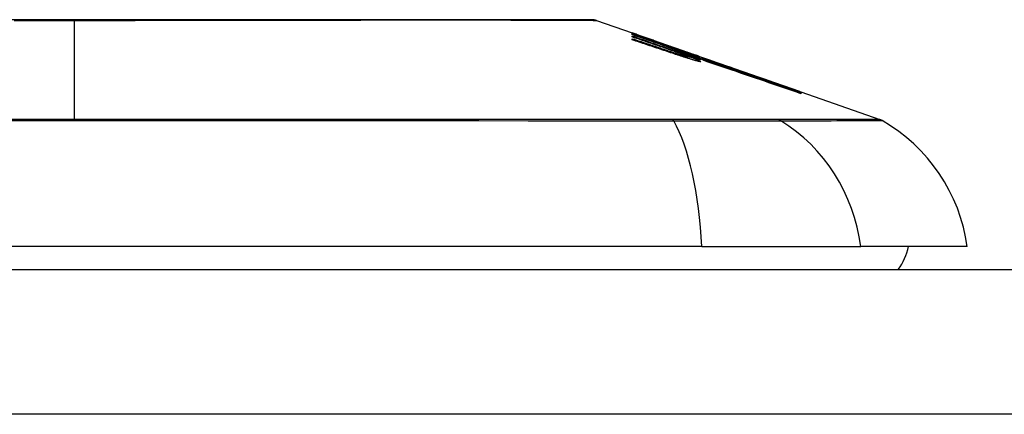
# Model space of a CAD drawing. Header units: inches. Extents: x 14 to 324, y 28 to 153.
# Tile 30 of 91: x 69.397 to 70.07, y 151.292 to 151.562. Entities that reach past the tile are written whole.
import ezdxf

# ---------------------------------------------------------------- set-up
doc = ezdxf.new("R2010")
doc.units = ezdxf.units.IN
doc.header["$MEASUREMENT"] = 0
doc.layers.add('Visible Edges(ANSI)', color=7, linetype='Continuous', lineweight=25)
doc.layers.add('Visible Tangent Edges(ANSI)', color=7, linetype='Continuous', lineweight=25)

msp = doc.modelspace()

# ---------------------------------------------------------------- linework, layer by layer
at = {"layer": 'Visible Edges(ANSI)'}
for p, q in [((69.79161, 151.56188), (69.81606, 151.55332)), ((69.81606, 151.5533), (69.81606, 151.55332)), ((69.81606, 151.55266), (69.81606, 151.55302)), ((69.81606, 151.55202), (69.81606, 151.55246)), ((69.83481, 151.54549), (69.81606, 151.55202)), ((69.81606, 151.55051), (69.81606, 151.55116)), ((69.81606, 151.54854), (69.81606, 151.54936)), ((69.82258, 151.55104), (69.86394, 151.53656)), ((69.83231, 151.54748), (69.83231, 151.5475)), ((69.83231, 151.54748), (69.83231, 151.54725)), ((69.83931, 151.54511), (69.83931, 151.54489)), ((69.84625, 151.54258), (69.84625, 151.54255)), ((69.84625, 151.54255), (69.84625, 151.54234)), ((69.86156, 151.53622), (69.85356, 151.53898)), ((69.85356, 151.53898), (69.85356, 151.53889)), ((69.85356, 151.53889), (69.85356, 151.53858)), ((69.85131, 151.53845), (69.85131, 151.5382)), ((69.85369, 151.53848), (69.85369, 151.53767)), ((69.85369, 151.53707), (69.85369, 151.53604)), ((69.85881, 151.53706), (69.86394, 151.5353)), ((69.86156, 151.53739), (69.86156, 151.53731)), ((69.86156, 151.53702), (69.86156, 151.53668)), ((69.86156, 151.53654), (69.86156, 151.53622)), ((69.86394, 151.53646), (69.86394, 151.53656)), ((69.86394, 151.53656), (69.93027, 151.51335)), ((69.86394, 151.53646), (69.86394, 151.53638)), ((69.86394, 151.53576), (69.86394, 151.53622)), ((69.86394, 151.5353), (69.86394, 151.53565)), ((69.86394, 151.5353), (69.86394, 151.53501)), ((69.86507, 151.53434), (69.86507, 151.53432)), ((69.93027, 151.51335), (69.93027, 151.51323)), ((69.93131, 151.51298), (69.93131, 151.51286)), ((69.93131, 151.51298), (69.98515, 151.49414)), ((69.93131, 151.51283), (69.93131, 151.51245)), ((69.93131, 151.51237), (69.93131, 151.51174)), ((69.86349, 151.40723), (69.00612, 151.40723)), ((69.86349, 151.40723), (69.97228, 151.40723)), ((70.04504, 151.40723), (69.97228, 151.40723)), ((13.98081, 151.39148), (73.58581, 151.39148))]:
    msp.add_line(p, q, dxfattribs=at)
at = {"layer": 'Visible Edges(ANSI)', "flags": 128}
for points in [[(69.79, 151.56215), (69.78957, 151.56215), (69.78829, 151.56216), (69.78615, 151.56216), (69.78318, 151.56217), (69.77938, 151.56218), (69.77474, 151.5622), (69.76926, 151.56221), (69.76297, 151.56222), (69.75588, 151.56224), (69.74802, 151.56226), (69.73942, 151.56227), (69.73012, 151.56229), (69.72013, 151.56231), (69.70944, 151.56232), (69.69809, 151.56234), (69.68611, 151.56234), (69.67353, 151.56234), (69.66035, 151.56232), (69.64664, 151.56231), (69.63244, 151.56229), (69.61773, 151.56227), (69.60256, 151.56226), (69.58697, 151.56224), (69.57102, 151.56222), (69.55477, 151.56221), (69.53827, 151.5622), (69.52151, 151.56218), (69.50451, 151.56217), (69.48731, 151.56216), (69.47, 151.56216), (69.45262, 151.56215), (69.43525, 151.56215), (69.41787, 151.56215), (69.40046, 151.56216), (69.3831, 151.56216)], [(69.81606, 151.55331), (69.81703, 151.55297), (69.818, 151.55263), (69.81898, 151.5523), (69.81995, 151.55196), (69.82092, 151.55162), (69.82189, 151.55128), (69.82287, 151.55094), (69.82384, 151.5506), (69.82481, 151.55026), (69.82579, 151.54991), (69.82676, 151.54957), (69.82773, 151.54923), (69.8287, 151.54889), (69.82967, 151.54854), (69.83064, 151.5482), (69.83161, 151.54786), (69.83258, 151.54751), (69.83355, 151.54717), (69.83451, 151.54682), (69.83547, 151.54648), (69.83644, 151.54614), (69.8374, 151.54579), (69.83835, 151.54545), (69.83931, 151.54511)], [(69.83231, 151.5475), (69.83164, 151.54775), (69.83097, 151.54799), (69.83029, 151.54823), (69.82962, 151.54847), (69.82895, 151.54871), (69.82827, 151.54895), (69.8276, 151.54919), (69.82692, 151.54943), (69.82624, 151.54968), (69.82556, 151.54992), (69.82489, 151.55016), (69.82421, 151.5504), (69.82353, 151.55064), (69.82285, 151.55088), (69.82217, 151.55113), (69.82149, 151.55137), (69.82081, 151.55161), (69.82013, 151.55185), (69.81946, 151.55209), (69.81878, 151.55233), (69.8181, 151.55257), (69.81742, 151.55282), (69.81674, 151.55306), (69.81606, 151.5533)], [(69.81606, 151.55302), (69.81674, 151.55279), (69.81742, 151.55256), (69.81809, 151.55233), (69.81877, 151.5521), (69.81945, 151.55187), (69.82013, 151.55164), (69.82081, 151.55141), (69.82148, 151.55118), (69.82216, 151.55095), (69.82284, 151.55072), (69.82352, 151.55049), (69.8242, 151.55025), (69.82487, 151.55002), (69.82555, 151.54979), (69.82623, 151.54956), (69.82691, 151.54933), (69.82758, 151.5491), (69.82826, 151.54886), (69.82894, 151.54863), (69.82961, 151.5484), (69.83029, 151.54817), (69.83096, 151.54794), (69.83164, 151.54771), (69.83231, 151.54748)], [(69.83946, 151.54484), (69.83849, 151.54516), (69.83752, 151.54549), (69.83655, 151.54582), (69.83558, 151.54615), (69.83461, 151.54647), (69.83364, 151.5468), (69.83266, 151.54713), (69.83169, 151.54746), (69.83071, 151.54778), (69.82974, 151.54811), (69.82876, 151.54844), (69.82779, 151.54877), (69.82681, 151.54909), (69.82583, 151.54942), (69.82485, 151.54974), (69.82388, 151.55007), (69.8229, 151.5504), (69.82192, 151.55072), (69.82094, 151.55105), (69.81997, 151.55137), (69.81899, 151.55169), (69.81801, 151.55202), (69.81704, 151.55234), (69.81606, 151.55266)], [(69.81606, 151.55246), (69.81795, 151.5518), (69.81985, 151.55114), (69.82174, 151.55048), (69.82363, 151.54981), (69.82553, 151.54915), (69.82743, 151.54848), (69.82933, 151.54782), (69.83123, 151.54715), (69.83312, 151.54649), (69.83502, 151.54582), (69.83692, 151.54516), (69.83882, 151.54449), (69.84072, 151.54383), (69.84262, 151.54317), (69.84452, 151.5425), (69.84642, 151.54184), (69.84832, 151.54117), (69.85021, 151.54051), (69.85211, 151.53985), (69.854, 151.53918), (69.85589, 151.53852), (69.85778, 151.53786), (69.85967, 151.5372), (69.86156, 151.53654)], [(69.81606, 151.55116), (69.81726, 151.55075), (69.81845, 151.55033), (69.81965, 151.54992), (69.82085, 151.54951), (69.82205, 151.54909), (69.82325, 151.54868), (69.82445, 151.54827), (69.82565, 151.54785), (69.82684, 151.54744), (69.82804, 151.54703), (69.82924, 151.54661), (69.83044, 151.5462), (69.83164, 151.54579), (69.83284, 151.54537), (69.83404, 151.54496), (69.83524, 151.54454), (69.83644, 151.54413), (69.83763, 151.54372), (69.83883, 151.5433), (69.84003, 151.54289), (69.84123, 151.54248), (69.84242, 151.54206), (69.84362, 151.54165), (69.84481, 151.54124)], [(69.83481, 151.5441), (69.83403, 151.54436), (69.83325, 151.54463), (69.83247, 151.5449), (69.83169, 151.54516), (69.83091, 151.54543), (69.83013, 151.5457), (69.82935, 151.54597), (69.82856, 151.54623), (69.82778, 151.5465), (69.827, 151.54677), (69.82622, 151.54704), (69.82544, 151.5473), (69.82466, 151.54757), (69.82388, 151.54784), (69.82309, 151.5481), (69.82231, 151.54837), (69.82153, 151.54864), (69.82075, 151.54891), (69.81997, 151.54917), (69.81919, 151.54944), (69.8184, 151.54971), (69.81762, 151.54997), (69.81684, 151.55024), (69.81606, 151.55051)], [(69.81606, 151.54936), (69.81726, 151.54896), (69.81846, 151.54856), (69.81965, 151.54815), (69.82085, 151.54775), (69.82205, 151.54735), (69.82325, 151.54695), (69.82445, 151.54654), (69.82565, 151.54614), (69.82685, 151.54573), (69.82805, 151.54533), (69.82925, 151.54493), (69.83044, 151.54452), (69.83164, 151.54412), (69.83284, 151.54371), (69.83404, 151.54331), (69.83524, 151.5429), (69.83644, 151.5425), (69.83764, 151.54209), (69.83883, 151.54169), (69.84003, 151.54129), (69.84123, 151.54088), (69.84242, 151.54048), (69.84362, 151.54007), (69.84481, 151.53967)], [(69.84463, 151.53898), (69.84344, 151.53938), (69.84225, 151.53978), (69.84106, 151.54017), (69.83988, 151.54057), (69.83869, 151.54097), (69.8375, 151.54137), (69.83631, 151.54177), (69.83512, 151.54217), (69.83393, 151.54257), (69.83273, 151.54297), (69.83154, 151.54337), (69.83035, 151.54377), (69.82916, 151.54416), (69.82797, 151.54456), (69.82678, 151.54496), (69.82559, 151.54536), (69.82439, 151.54576), (69.8232, 151.54616), (69.82201, 151.54655), (69.82082, 151.54695), (69.81963, 151.54735), (69.81844, 151.54775), (69.81725, 151.54814), (69.81606, 151.54854)], [(69.84885, 151.54048), (69.84831, 151.54068), (69.84776, 151.54087), (69.84721, 151.54107), (69.84666, 151.54128), (69.8461, 151.54148), (69.84554, 151.54168), (69.84497, 151.54189), (69.8444, 151.54209), (69.84383, 151.5423), (69.84325, 151.54251), (69.84266, 151.54271), (69.84208, 151.54292), (69.84149, 151.54313), (69.8409, 151.54335), (69.8403, 151.54356), (69.8397, 151.54377), (69.8391, 151.54398), (69.83849, 151.5442), (69.83789, 151.54441), (69.83728, 151.54462), (69.83666, 151.54484), (69.83605, 151.54506), (69.83543, 151.54527), (69.83481, 151.54549)], [(69.84885, 151.53914), (69.8483, 151.53934), (69.84776, 151.53953), (69.84721, 151.53973), (69.84665, 151.53994), (69.84609, 151.54014), (69.84553, 151.54034), (69.84496, 151.54054), (69.84439, 151.54075), (69.84382, 151.54095), (69.84324, 151.54116), (69.84266, 151.54137), (69.84207, 151.54157), (69.84148, 151.54178), (69.84089, 151.54199), (69.84029, 151.5422), (69.83969, 151.54241), (69.83909, 151.54262), (69.83849, 151.54283), (69.83788, 151.54304), (69.83727, 151.54325), (69.83666, 151.54346), (69.83605, 151.54367), (69.83543, 151.54388), (69.83481, 151.5441)], [(69.83931, 151.54511), (69.84024, 151.54479), (69.84117, 151.54447), (69.8421, 151.54415), (69.84303, 151.54383), (69.84396, 151.54351), (69.84488, 151.54319), (69.84581, 151.54286), (69.84674, 151.54254), (69.84767, 151.54222), (69.8486, 151.5419), (69.84953, 151.54158), (69.85046, 151.54125), (69.85139, 151.54093), (69.85232, 151.54061), (69.85325, 151.54029), (69.85417, 151.53997), (69.8551, 151.53964), (69.85603, 151.53932), (69.85695, 151.539), (69.85788, 151.53868), (69.8588, 151.53836), (69.85972, 151.53803), (69.86064, 151.53771), (69.86156, 151.53739)], [(69.86156, 151.53668), (69.86066, 151.53701), (69.85976, 151.53735), (69.85885, 151.53768), (69.85795, 151.53802), (69.85703, 151.53836), (69.85612, 151.5387), (69.8552, 151.53904), (69.85429, 151.53938), (69.85336, 151.53972), (69.85244, 151.54006), (69.85152, 151.5404), (69.85059, 151.54074), (69.84967, 151.54108), (69.84874, 151.54143), (69.84781, 151.54177), (69.84688, 151.54211), (69.84596, 151.54245), (69.84503, 151.54279), (69.8441, 151.54314), (69.84317, 151.54348), (69.84224, 151.54382), (69.84131, 151.54416), (69.84039, 151.5445), (69.83946, 151.54484)], [(69.85681, 151.53508), (69.85632, 151.53523), (69.85582, 151.53538), (69.85532, 151.53554), (69.85482, 151.53569), (69.85432, 151.53585), (69.85381, 151.53601), (69.85331, 151.53616), (69.8528, 151.53632), (69.85229, 151.53648), (69.85178, 151.53665), (69.85127, 151.53681), (69.85075, 151.53697), (69.85024, 151.53714), (69.84973, 151.5373), (69.84921, 151.53747), (69.8487, 151.53763), (69.84819, 151.5378), (69.84767, 151.53797), (69.84716, 151.53814), (69.84665, 151.5383), (69.84614, 151.53847), (69.84564, 151.53864), (69.84513, 151.53881), (69.84463, 151.53898)], [(69.84481, 151.54124), (69.84506, 151.54115), (69.8453, 151.54107), (69.84555, 151.54098), (69.8458, 151.5409), (69.84605, 151.54082), (69.8463, 151.54073), (69.84655, 151.54065), (69.84679, 151.54056), (69.84704, 151.54048), (69.84729, 151.5404), (69.84754, 151.54031), (69.84779, 151.54023), (69.84804, 151.54015), (69.84829, 151.54007), (69.84853, 151.53999), (69.84878, 151.53991), (69.84902, 151.53983), (69.84926, 151.53975), (69.84951, 151.53967), (69.84975, 151.53959), (69.84998, 151.53952), (69.85022, 151.53944), (69.85045, 151.53937), (69.85069, 151.53929)], [(69.84481, 151.53967), (69.84506, 151.53959), (69.8453, 151.5395), (69.84555, 151.53942), (69.8458, 151.53934), (69.84605, 151.53926), (69.8463, 151.53917), (69.84654, 151.53909), (69.84679, 151.53901), (69.84704, 151.53893), (69.84729, 151.53885), (69.84754, 151.53877), (69.84779, 151.53869), (69.84804, 151.53861), (69.84829, 151.53853), (69.84853, 151.53845), (69.84878, 151.53838), (69.84902, 151.5383), (69.84926, 151.53822), (69.8495, 151.53815), (69.84974, 151.53807), (69.84998, 151.538), (69.85022, 151.53793), (69.85045, 151.53786), (69.85069, 151.53779)], [(69.86156, 151.53731), (69.86093, 151.53753), (69.86029, 151.53775), (69.85965, 151.53797), (69.85902, 151.53819), (69.85838, 151.53841), (69.85774, 151.53863), (69.8571, 151.53885), (69.85647, 151.53907), (69.85583, 151.53929), (69.85519, 151.53951), (69.85455, 151.53973), (69.85391, 151.53995), (69.85327, 151.54017), (69.85264, 151.54039), (69.852, 151.54061), (69.85136, 151.54083), (69.85072, 151.54105), (69.85008, 151.54127), (69.84944, 151.54149), (69.8488, 151.5417), (69.84816, 151.54192), (69.84753, 151.54214), (69.84689, 151.54236), (69.84625, 151.54258)], [(69.84625, 151.54255), (69.84689, 151.54232), (69.84753, 151.54209), (69.84817, 151.54186), (69.84881, 151.54163), (69.84945, 151.5414), (69.85009, 151.54117), (69.85073, 151.54094), (69.85137, 151.5407), (69.85201, 151.54047), (69.85265, 151.54024), (69.85329, 151.54001), (69.85393, 151.53978), (69.85457, 151.53955), (69.85521, 151.53932), (69.85585, 151.53909), (69.85648, 151.53886), (69.85712, 151.53862), (69.85776, 151.53839), (69.85839, 151.53816), (69.85903, 151.53793), (69.85966, 151.5377), (69.8603, 151.53747), (69.86093, 151.53724), (69.86156, 151.53702)], [(69.85366, 151.53851), (69.85361, 151.53855), (69.85355, 151.53859), (69.85347, 151.53863), (69.85337, 151.53868), (69.85326, 151.53873), (69.85314, 151.53879), (69.853, 151.53885), (69.85285, 151.53892), (69.85269, 151.53899), (69.85251, 151.53907), (69.85232, 151.53915), (69.85212, 151.53923), (69.8519, 151.53932), (69.85167, 151.53941), (69.85143, 151.5395), (69.85118, 151.5396), (69.85092, 151.5397), (69.85065, 151.5398), (69.85037, 151.53991), (69.85009, 151.54002), (69.84979, 151.54013), (69.84948, 151.54024), (69.84917, 151.54036), (69.84885, 151.54048)], [(69.85366, 151.53711), (69.85361, 151.53715), (69.85355, 151.53719), (69.85347, 151.53724), (69.85337, 151.53729), (69.85326, 151.53735), (69.85314, 151.53741), (69.853, 151.53748), (69.85285, 151.53755), (69.85269, 151.53762), (69.85251, 151.5377), (69.85232, 151.53778), (69.85211, 151.53787), (69.8519, 151.53796), (69.85167, 151.53805), (69.85143, 151.53815), (69.85118, 151.53825), (69.85092, 151.53835), (69.85065, 151.53846), (69.85037, 151.53856), (69.85009, 151.53867), (69.84979, 151.53879), (69.84948, 151.5389), (69.84917, 151.53902), (69.84885, 151.53914)], [(69.93131, 151.51286), (69.928, 151.51402), (69.92466, 151.51519), (69.9213, 151.51636), (69.91793, 151.51754), (69.91454, 151.51872), (69.91113, 151.51991), (69.90771, 151.52111), (69.90428, 151.5223), (69.90085, 151.5235), (69.8974, 151.52471), (69.89394, 151.52591), (69.89049, 151.52712), (69.88702, 151.52833), (69.88356, 151.52954), (69.8801, 151.53075), (69.87664, 151.53195), (69.87318, 151.53316), (69.86973, 151.53436), (69.86628, 151.53557), (69.86284, 151.53677), (69.85942, 151.53796), (69.856, 151.53915), (69.8526, 151.54034), (69.84921, 151.54152)], [(69.84921, 151.54152), (69.84983, 151.54131), (69.85044, 151.5411), (69.85105, 151.54089), (69.85167, 151.54068), (69.85228, 151.54047), (69.8529, 151.54026), (69.85351, 151.54005), (69.85412, 151.53984), (69.85474, 151.53963), (69.85535, 151.53942), (69.85597, 151.53921), (69.85658, 151.53899), (69.85719, 151.53878), (69.85781, 151.53857), (69.85842, 151.53836), (69.85904, 151.53815), (69.85965, 151.53794), (69.86026, 151.53773), (69.86088, 151.53752), (69.86149, 151.53731), (69.8621, 151.5371), (69.86271, 151.53689), (69.86332, 151.53667), (69.86394, 151.53646)], [(69.85069, 151.53929), (69.85092, 151.53922), (69.85115, 151.53915), (69.85137, 151.53908), (69.85158, 151.53901), (69.85179, 151.53895), (69.85199, 151.53889), (69.85218, 151.53883), (69.85237, 151.53878), (69.85254, 151.53873), (69.8527, 151.53868), (69.85285, 151.53864), (69.85299, 151.53861), (69.85312, 151.53857), (69.85324, 151.53854), (69.85334, 151.53852), (69.85343, 151.5385), (69.85351, 151.53849), (69.85357, 151.53847), (69.85362, 151.53847), (69.85366, 151.53847), (69.85368, 151.53847), (69.85369, 151.53848), (69.85368, 151.5385), (69.85366, 151.53851)], [(69.85356, 151.53889), (69.85425, 151.53864), (69.85491, 151.53839), (69.85556, 151.53815), (69.85619, 151.53792), (69.85679, 151.53769), (69.85737, 151.53747), (69.85793, 151.53725), (69.85846, 151.53704), (69.85897, 151.53685), (69.85945, 151.53665), (69.8599, 151.53647), (69.86032, 151.5363), (69.86071, 151.53613), (69.86107, 151.53598), (69.8614, 151.53584), (69.86169, 151.5357), (69.86195, 151.53558), (69.86218, 151.53547), (69.86237, 151.53537), (69.86253, 151.53528), (69.86265, 151.5352), (69.86273, 151.53513), (69.86278, 151.53508), (69.86279, 151.53504)], [(69.85531, 151.53934), (69.85845, 151.53824), (69.8616, 151.53714), (69.86477, 151.53604), (69.86794, 151.53494), (69.87112, 151.53383), (69.8743, 151.53272), (69.87749, 151.53161), (69.88069, 151.53049), (69.88388, 151.52938), (69.88708, 151.52826), (69.89028, 151.52715), (69.89348, 151.52603), (69.89667, 151.52492), (69.89987, 151.5238), (69.90305, 151.52269), (69.90623, 151.52158), (69.90941, 151.52047), (69.91257, 151.51937), (69.91573, 151.51827), (69.91887, 151.51717), (69.922, 151.51608), (69.92512, 151.51499), (69.92822, 151.51391), (69.93131, 151.51283)], [(69.86394, 151.53622), (69.86358, 151.53635), (69.86322, 151.53648), (69.86286, 151.53661), (69.8625, 151.53674), (69.86214, 151.53687), (69.86179, 151.537), (69.86143, 151.53713), (69.86107, 151.53726), (69.86071, 151.53739), (69.86035, 151.53752), (69.85999, 151.53765), (69.85963, 151.53778), (69.85927, 151.53791), (69.85891, 151.53804), (69.85855, 151.53817), (69.85819, 151.5383), (69.85783, 151.53843), (69.85747, 151.53856), (69.85711, 151.53869), (69.85675, 151.53882), (69.85639, 151.53895), (69.85603, 151.53908), (69.85567, 151.53921), (69.85531, 151.53934)], [(69.85069, 151.53779), (69.85092, 151.53772), (69.85115, 151.53765), (69.85137, 151.53758), (69.85159, 151.53752), (69.8518, 151.53746), (69.852, 151.53741), (69.85219, 151.53735), (69.85237, 151.53731), (69.85254, 151.53726), (69.85271, 151.53722), (69.85286, 151.53718), (69.853, 151.53715), (69.85313, 151.53712), (69.85324, 151.5371), (69.85335, 151.53708), (69.85344, 151.53706), (69.85351, 151.53705), (69.85358, 151.53704), (69.85363, 151.53704), (69.85366, 151.53705), (69.85368, 151.53705), (69.85369, 151.53707), (69.85368, 151.53708), (69.85366, 151.53711)], [(69.85681, 151.53666), (69.85659, 151.53674), (69.85636, 151.53681), (69.85614, 151.53688), (69.85591, 151.53695), (69.85568, 151.53703), (69.85546, 151.5371), (69.85523, 151.53717), (69.855, 151.53725), (69.85477, 151.53732), (69.85454, 151.53739), (69.85432, 151.53747), (69.85409, 151.53754), (69.85386, 151.53762), (69.85363, 151.53769), (69.8534, 151.53777), (69.85316, 151.53784), (69.85293, 151.53792), (69.8527, 151.53799), (69.85247, 151.53807), (69.85224, 151.53815), (69.85201, 151.53822), (69.85178, 151.5383), (69.85154, 151.53837), (69.85131, 151.53845)], [(69.85131, 151.53845), (69.85214, 151.53815), (69.85295, 151.53786), (69.85374, 151.53757), (69.85451, 151.53728), (69.85525, 151.537), (69.85597, 151.53673), (69.85666, 151.53647), (69.85732, 151.53621), (69.85795, 151.53596), (69.85855, 151.53573), (69.85911, 151.5355), (69.85964, 151.53528), (69.86013, 151.53507), (69.86058, 151.53487), (69.861, 151.53469), (69.86137, 151.53452), (69.8617, 151.53436), (69.86199, 151.53421), (69.86224, 151.53408), (69.86244, 151.53396), (69.8626, 151.53385), (69.86271, 151.53376), (69.86277, 151.53368), (69.86279, 151.53362)], [(69.86279, 151.53504), (69.86277, 151.53502), (69.86273, 151.53502), (69.86267, 151.53502), (69.86258, 151.53503), (69.86247, 151.53504), (69.86233, 151.53507), (69.86217, 151.5351), (69.86199, 151.53514), (69.86179, 151.53519), (69.86157, 151.53525), (69.86133, 151.53531), (69.86107, 151.53538), (69.86079, 151.53546), (69.86049, 151.53554), (69.86018, 151.53563), (69.85985, 151.53573), (69.85951, 151.53583), (69.85916, 151.53594), (69.85879, 151.53605), (69.85841, 151.53616), (69.85802, 151.53628), (69.85763, 151.53641), (69.85722, 151.53653), (69.85681, 151.53666)], [(69.86279, 151.53362), (69.86277, 151.5336), (69.86273, 151.53359), (69.86267, 151.53358), (69.86259, 151.53358), (69.86248, 151.53359), (69.86234, 151.53361), (69.86219, 151.53364), (69.86201, 151.53367), (69.86181, 151.53371), (69.86159, 151.53376), (69.86135, 151.53382), (69.86109, 151.53388), (69.86081, 151.53395), (69.86051, 151.53402), (69.8602, 151.53411), (69.85987, 151.53419), (69.85953, 151.53429), (69.85917, 151.53439), (69.85881, 151.53449), (69.85843, 151.5346), (69.85803, 151.53472), (69.85764, 151.53483), (69.85723, 151.53496), (69.85681, 151.53508)], [(69.86506, 151.53433), (69.86506, 151.53436), (69.86504, 151.53439), (69.86499, 151.53444), (69.86492, 151.53449), (69.86482, 151.53456), (69.8647, 151.53463), (69.86456, 151.53471), (69.86439, 151.53479), (69.8642, 151.53488), (69.86399, 151.53498), (69.86375, 151.53509), (69.86349, 151.5352), (69.86321, 151.53533), (69.8629, 151.53545), (69.86258, 151.53559), (69.86223, 151.53573), (69.86187, 151.53588), (69.86149, 151.53603), (69.86108, 151.53619), (69.86066, 151.53635), (69.86023, 151.53652), (69.85977, 151.5367), (69.8593, 151.53688), (69.85881, 151.53706)], [(69.93131, 151.51245), (69.92855, 151.5134), (69.92579, 151.51436), (69.92301, 151.51533), (69.92023, 151.51629), (69.91743, 151.51726), (69.91463, 151.51823), (69.91183, 151.5192), (69.90902, 151.52018), (69.9062, 151.52115), (69.90338, 151.52213), (69.90056, 151.5231), (69.89773, 151.52408), (69.8949, 151.52506), (69.89208, 151.52604), (69.88925, 151.52702), (69.88642, 151.52799), (69.8836, 151.52897), (69.88077, 151.52995), (69.87795, 151.53092), (69.87514, 151.53189), (69.87233, 151.53286), (69.86952, 151.53383), (69.86673, 151.5348), (69.86394, 151.53576)], [(69.86394, 151.53565), (69.86673, 151.53469), (69.86953, 151.53373), (69.87233, 151.53276), (69.87514, 151.53179), (69.87796, 151.53082), (69.88077, 151.52985), (69.8836, 151.52888), (69.88642, 151.5279), (69.88925, 151.52692), (69.89208, 151.52595), (69.8949, 151.52497), (69.89773, 151.524), (69.90056, 151.52302), (69.90338, 151.52204), (69.9062, 151.52107), (69.90902, 151.52009), (69.91183, 151.51912), (69.91463, 151.51815), (69.91743, 151.51718), (69.92023, 151.51621), (69.92301, 151.51525), (69.92579, 151.51429), (69.92855, 151.51333), (69.93131, 151.51237)], [(69.93131, 151.51174), (69.9286, 151.51267), (69.92587, 151.5136), (69.92314, 151.51454), (69.9204, 151.51548), (69.91765, 151.51642), (69.9149, 151.51736), (69.91214, 151.51831), (69.90937, 151.51925), (69.90661, 151.5202), (69.90384, 151.52114), (69.90106, 151.52209), (69.89829, 151.52304), (69.89551, 151.52398), (69.89273, 151.52493), (69.88995, 151.52588), (69.88717, 151.52682), (69.8844, 151.52777), (69.88162, 151.52871), (69.87885, 151.52965), (69.87608, 151.53059), (69.87332, 151.53153), (69.87056, 151.53246), (69.86781, 151.5334), (69.86506, 151.53433)]]:
    msp.add_lwpolyline(points, dxfattribs=at)
at = {"layer": 'Visible Edges(ANSI)'}
for centre, radius, start, end in [((69.78999, 151.55723), 0.00492, 70.70995, 89.82686), ((69.9819, 151.48485), 0.00984, 60.18311, 70.70995), ((69.92806, 151.39091), 0.11811, 7.9413, 60.18311), ((69.9663, 151.41511), 0.03937, 323.1301, 348.46304)]:
    msp.add_arc(centre, radius, start, end, dxfattribs=at)
at = {"layer": 'Visible Tangent Edges(ANSI)'}
for p, q in [((69.43481, 151.56215), (69.43481, 151.56188)), ((69.43481, 151.49414), (69.43481, 151.56188)), ((69.84481, 151.54124), (69.84481, 151.5406)), ((69.84481, 151.53967), (69.84481, 151.53892)), ((69.85069, 151.53929), (69.85069, 151.53844)), ((69.85069, 151.53779), (69.85069, 151.53699)), ((69.84361, 151.49418), (69.84314, 151.49418)), ((69.91553, 151.49418), (69.91536, 151.49418)), ((73.58581, 151.29248), (13.98081, 151.29248))]:
    msp.add_line(p, q, dxfattribs=at)
at = {"layer": 'Visible Tangent Edges(ANSI)', "flags": 128}
for points in [[(69.39354, 151.56189), (69.40385, 151.56188), (69.41418, 151.56188), (69.4245, 151.56188), (69.43481, 151.56188)], [(69.43481, 151.56188), (69.44514, 151.56188), (69.45548, 151.56188), (69.46582, 151.56189), (69.47615, 151.56189), (69.48644, 151.5619), (69.49669, 151.56191), (69.50689, 151.56192), (69.51702, 151.56193), (69.52706, 151.56194), (69.53701, 151.56195), (69.54686, 151.56197), (69.55663, 151.56198), (69.56631, 151.562), (69.57588, 151.56201), (69.58535, 151.56203), (69.59469, 151.56205), (69.60389, 151.56207), (69.61294, 151.56208), (69.62183, 151.5621), (69.63055, 151.56212), (69.6391, 151.56213), (69.64748, 151.56215), (69.65567, 151.56217), (69.66368, 151.56218)], [(69.66368, 151.56218), (69.66569, 151.56219), (69.66768, 151.56219), (69.66967, 151.56219), (69.67164, 151.5622), (69.67359, 151.5622), (69.67554, 151.5622), (69.67747, 151.5622), (69.67939, 151.5622), (69.6813, 151.5622), (69.68319, 151.56221), (69.68507, 151.56221), (69.68694, 151.56221), (69.68879, 151.56221), (69.69063, 151.56221), (69.69246, 151.5622), (69.69427, 151.5622), (69.69607, 151.5622), (69.69785, 151.5622), (69.69962, 151.5622), (69.70138, 151.5622), (69.70312, 151.56219), (69.70485, 151.56219), (69.70656, 151.56219), (69.70826, 151.56218)], [(69.70826, 151.56218), (69.71478, 151.56217), (69.72107, 151.56215), (69.72711, 151.56213), (69.73292, 151.56212), (69.73848, 151.5621), (69.74379, 151.56208), (69.74884, 151.56206), (69.75363, 151.56205), (69.75815, 151.56203), (69.76241, 151.56201), (69.76639, 151.562), (69.77009, 151.56198), (69.7735, 151.56197), (69.77663, 151.56195), (69.77946, 151.56194), (69.782, 151.56193), (69.78424, 151.56192), (69.78619, 151.56191), (69.78785, 151.5619), (69.7892, 151.56189), (69.79025, 151.56189), (69.79101, 151.56188), (69.79146, 151.56188), (69.79161, 151.56188)], [(69.36576, 151.49338), (69.40046, 151.49339), (69.43515, 151.49339), (69.46984, 151.49339), (69.50454, 151.49338), (69.53923, 151.49337), (69.57387, 151.49336), (69.60841, 151.49335), (69.64282, 151.49333), (69.67706, 151.49331), (69.71109, 151.49329), (69.74486, 151.49326), (69.77834, 151.49324), (69.81151, 151.49321), (69.84439, 151.49319)], [(69.43481, 151.49414), (69.41752, 151.49414), (69.40023, 151.49414), (69.38293, 151.49414)], [(69.84314, 151.49418), (69.82679, 151.49417), (69.81036, 151.49417), (69.79386, 151.49417), (69.77728, 151.49417), (69.76062, 151.49417), (69.74389, 151.49417), (69.72708, 151.49417), (69.7102, 151.49417), (69.69326, 151.49416), (69.67626, 151.49416), (69.6592, 151.49416), (69.64209, 151.49416), (69.62494, 151.49415), (69.60775, 151.49415), (69.59052, 151.49415), (69.57327, 151.49415), (69.55599, 151.49415), (69.53869, 151.49414), (69.52138, 151.49414), (69.50406, 151.49414), (69.48674, 151.49414), (69.46942, 151.49414), (69.45212, 151.49414), (69.43481, 151.49414)], [(69.91536, 151.49418), (69.91382, 151.49418), (69.91213, 151.49418), (69.91029, 151.49418), (69.9083, 151.49418), (69.90618, 151.49418), (69.90391, 151.49418), (69.90151, 151.49417), (69.89898, 151.49417), (69.89632, 151.49417), (69.89353, 151.49417), (69.89062, 151.49417), (69.88759, 151.49417), (69.88444, 151.49417), (69.88119, 151.49417), (69.87783, 151.49417), (69.87437, 151.49417), (69.87081, 151.49417), (69.86716, 151.49418), (69.86342, 151.49418), (69.8596, 151.49418), (69.85571, 151.49418), (69.85174, 151.49418), (69.84771, 151.49418), (69.84361, 151.49418)], [(69.84439, 151.49319), (69.84858, 151.49318), (69.85272, 151.49317), (69.85678, 151.49316), (69.86078, 151.49315), (69.86469, 151.49314), (69.86853, 151.49314), (69.87227, 151.49313), (69.87591, 151.49313), (69.87946, 151.49312), (69.8829, 151.49312), (69.88623, 151.49312), (69.88945, 151.49312), (69.89255, 151.49312), (69.89553, 151.49312), (69.89837, 151.49312), (69.90108, 151.49313), (69.90366, 151.49313), (69.9061, 151.49314), (69.90839, 151.49314), (69.91055, 151.49315), (69.91255, 151.49316), (69.9144, 151.49317), (69.91609, 151.49318), (69.91762, 151.49319)], [(69.98515, 151.49414), (69.98503, 151.49414), (69.98466, 151.49414), (69.98406, 151.49414), (69.9832, 151.49414), (69.98211, 151.49414), (69.98077, 151.49414), (69.97918, 151.49415), (69.97735, 151.49415), (69.97528, 151.49415), (69.97296, 151.49415), (69.9704, 151.49415), (69.9676, 151.49416), (69.96455, 151.49416), (69.96127, 151.49416), (69.95775, 151.49416), (69.95398, 151.49417), (69.94999, 151.49417), (69.94575, 151.49417), (69.94129, 151.49417), (69.93659, 151.49417), (69.93166, 151.49417), (69.92651, 151.49417), (69.92116, 151.49417), (69.91553, 151.49418)], [(69.91762, 151.49319), (69.92318, 151.49321), (69.92856, 151.49321), (69.93369, 151.49323), (69.93859, 151.49324), (69.94326, 151.49325), (69.9477, 151.49326), (69.95191, 151.49328), (69.95588, 151.49329), (69.95962, 151.4933), (69.96312, 151.49331), (69.96638, 151.49332), (69.9694, 151.49333), (69.97218, 151.49334), (69.97472, 151.49335), (69.97701, 151.49335), (69.97907, 151.49336), (69.98088, 151.49337), (69.98245, 151.49337), (69.98378, 151.49338), (69.98487, 151.49338), (69.98571, 151.49339), (69.98631, 151.49339), (69.98667, 151.49339), (69.98679, 151.49339)]]:
    msp.add_lwpolyline(points, dxfattribs=at)
at = {"layer": 'Visible Tangent Edges(ANSI)'}
for centre, major_axis, ratio, start_param, end_param in [((69.84276, 151.48466), (0.00003, 0.00984), 0.32572, 5.760249, 6.023956), ((69.8249, 151.39091), (0, 0.11811), 0.32996, 4.850991, 5.75935), ((69.91298, 151.48466), (-0.00008, 0.00984), 0.945463, 5.751833, 6.01554), ((69.86185, 151.39091), (0, 0.11811), 0.943995, 4.850991, 5.75935)]:
    msp.add_ellipse(centre, major_axis=major_axis, ratio=ratio, start_param=start_param, end_param=end_param, dxfattribs=at)

doc.saveas('drawing.dxf')
